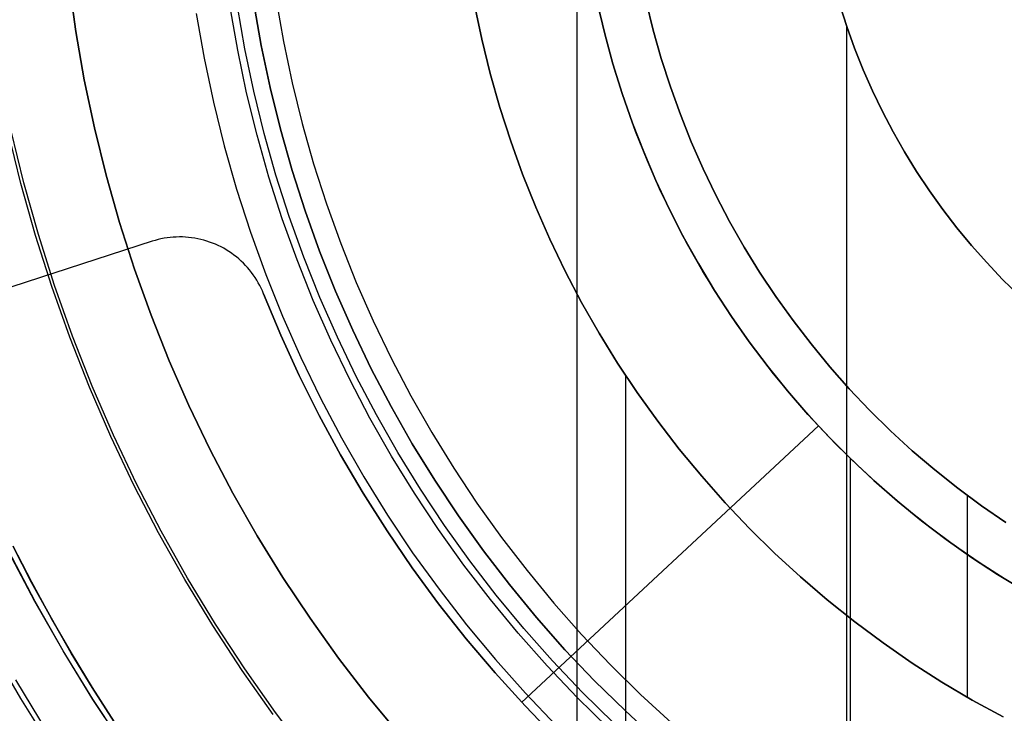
# Model space of a CAD drawing. Header units: millimetres. Extents: x 8926 to 10090, y -5004 to -3986.
# Tile 99 of 256: x 9490.62 to 9501.55, y -4363.51 to -4355.81. Entities that reach past the tile are written whole.
import ezdxf

# ---------------------------------------------------------------- set-up
doc = ezdxf.new("R2010")
doc.units = ezdxf.units.MM
doc.layers.add('1', color=7, linetype='Continuous')
doc.layers.add('PLASTICO NEGRO', color=7, linetype='Continuous')
doc.layers.add('BLANCO METALICO', color=7, linetype='Continuous', true_color=0xededed)

msp = doc.modelspace()

# ---------------------------------------------------------------- linework, layer by layer
at = {"layer": '1', "color": 250, "true_color": 0x111111}
for p, q in [((9496.804, -4336.183, 107.478), (9496.804, -4370.828, 107.478)), ((9493.04, -4356.151, 105.128), (9492.957, -4355.674, 105.128)), ((9493.12, -4356.136, 39.307), (9493.037, -4355.662, 39.307)), ((9495.669, -4355.646, 145.478), (9495.75, -4356.029, 145.478)), ((9495.75, -4356.029, 251.51), (9495.669, -4355.646, 251.51)), ((9495.75, -4356.029, 198.494), (9495.669, -4355.646, 198.494)), ((9497.652, -4355.93, 251.51), (9497.574, -4355.612, 251.51)), ((9497.574, -4355.612, 226.51), (9497.652, -4355.93, 226.51)), ((9497.652, -4355.93, 239.01), (9497.574, -4355.612, 239.01)), ((9499.722, -4355.646, 105.128), (9499.8, -4355.889, 105.128)), ((9499.8, -4355.889, 107.478), (9499.722, -4355.646, 107.478)), ((9499.8, -4355.889, 106.303), (9499.722, -4355.646, 106.303)), ((9497.139, -4356.066, 29.079), (9497.056, -4355.73, 29.079)), ((9497.139, -4356.066, 39.307), (9497.056, -4355.73, 39.307)), ((9497.139, -4356.066, 34.193), (9497.056, -4355.73, 34.193)), ((9499.797, -4355.879, 105.128), (9499.797, -4365.645, 105.128)), ((9499.8, -4355.889, 105.128), (9499.886, -4356.129, 105.128)), ((9499.886, -4356.129, 107.478), (9499.8, -4355.889, 107.478)), ((9499.886, -4356.129, 106.303), (9499.8, -4355.889, 106.303)), ((9495.75, -4356.029, 145.478), (9495.843, -4356.409, 145.478)), ((9495.843, -4356.409, 251.51), (9495.75, -4356.029, 251.51)), ((9495.843, -4356.409, 198.494), (9495.75, -4356.029, 198.494)), ((9497.741, -4356.244, 251.51), (9497.652, -4355.93, 251.51)), ((9497.652, -4355.93, 226.51), (9497.741, -4356.244, 226.51)), ((9497.741, -4356.244, 239.01), (9497.652, -4355.93, 239.01)), ((9493.219, -4356.606, 39.307), (9493.12, -4356.136, 39.307)), ((9497.233, -4356.398, 29.079), (9497.139, -4356.066, 29.079)), ((9497.233, -4356.398, 39.307), (9497.139, -4356.066, 39.307)), ((9497.233, -4356.398, 34.193), (9497.139, -4356.066, 34.193)), ((9499.886, -4356.129, 105.128), (9499.981, -4356.367, 105.128)), ((9499.981, -4356.367, 107.478), (9499.886, -4356.129, 107.478)), ((9499.981, -4356.367, 106.303), (9499.886, -4356.129, 106.303)), ((9493.139, -4356.624, 105.128), (9493.04, -4356.151, 105.128)), ((9497.841, -4356.555, 251.51), (9497.741, -4356.244, 251.51)), ((9497.741, -4356.244, 226.51), (9497.841, -4356.555, 226.51)), ((9497.841, -4356.555, 239.01), (9497.741, -4356.244, 239.01)), ((9495.843, -4356.409, 145.478), (9495.95, -4356.785, 145.478)), ((9495.95, -4356.785, 251.51), (9495.843, -4356.409, 251.51)), ((9495.95, -4356.785, 198.494), (9495.843, -4356.409, 198.494)), ((9497.339, -4356.726, 29.079), (9497.233, -4356.398, 29.079)), ((9497.339, -4356.726, 39.307), (9497.233, -4356.398, 39.307)), ((9497.339, -4356.726, 34.193), (9497.233, -4356.398, 34.193)), ((9499.981, -4356.367, 105.128), (9500.084, -4356.6, 105.128)), ((9500.084, -4356.6, 107.478), (9499.981, -4356.367, 107.478)), ((9500.084, -4356.6, 106.303), (9499.981, -4356.367, 106.303)), ((9497.952, -4356.863, 251.51), (9497.841, -4356.555, 251.51)), ((9497.841, -4356.555, 226.51), (9497.952, -4356.863, 226.51)), ((9497.952, -4356.863, 239.01), (9497.841, -4356.555, 239.01)), ((9493.255, -4357.094, 105.128), (9493.139, -4356.624, 105.128)), ((9493.334, -4357.073, 39.307), (9493.219, -4356.606, 39.307)), ((9500.084, -4356.6, 105.128), (9500.195, -4356.83, 105.128)), ((9500.195, -4356.83, 107.478), (9500.084, -4356.6, 107.478)), ((9500.195, -4356.83, 106.303), (9500.084, -4356.6, 106.303)), ((9495.95, -4356.785, 145.478), (9496.07, -4357.158, 145.478)), ((9496.07, -4357.158, 251.51), (9495.95, -4356.785, 251.51)), ((9496.07, -4357.158, 198.494), (9495.95, -4356.785, 198.494)), ((9497.455, -4357.051, 29.079), (9497.339, -4356.726, 29.079)), ((9497.455, -4357.051, 39.307), (9497.339, -4356.726, 39.307)), ((9497.455, -4357.051, 34.193), (9497.339, -4356.726, 34.193)), ((9498.073, -4357.167, 251.51), (9497.952, -4356.863, 251.51)), ((9497.952, -4356.863, 226.51), (9498.073, -4357.167, 226.51)), ((9498.073, -4357.167, 239.01), (9497.952, -4356.863, 239.01)), ((9500.195, -4356.83, 105.128), (9500.314, -4357.057, 105.128)), ((9500.314, -4357.057, 107.478), (9500.195, -4356.83, 107.478)), ((9500.314, -4357.057, 106.303), (9500.195, -4356.83, 106.303)), ((9490.635, -4357.63, 39.985), (9490.494, -4357.051, 39.985)), ((9490.667, -4357.622, 104.495), (9490.526, -4357.044, 104.495)), ((9493.387, -4357.56, 105.128), (9493.255, -4357.094, 105.128)), ((9493.465, -4357.536, 39.307), (9493.334, -4357.073, 39.307)), ((9497.583, -4357.372, 29.079), (9497.455, -4357.051, 29.079)), ((9497.583, -4357.372, 39.307), (9497.455, -4357.051, 39.307)), ((9497.583, -4357.372, 34.193), (9497.455, -4357.051, 34.193)), ((9500.314, -4357.057, 105.128), (9500.44, -4357.279, 105.128)), ((9500.44, -4357.279, 107.478), (9500.314, -4357.057, 107.478)), ((9500.44, -4357.279, 106.303), (9500.314, -4357.057, 106.303)), ((9496.07, -4357.158, 145.478), (9496.202, -4357.527, 145.478)), ((9496.202, -4357.527, 251.51), (9496.07, -4357.158, 251.51)), ((9496.202, -4357.527, 198.494), (9496.07, -4357.158, 198.494)), ((9498.204, -4357.466, 251.51), (9498.073, -4357.167, 251.51)), ((9498.073, -4357.167, 226.51), (9498.204, -4357.466, 226.51)), ((9498.204, -4357.466, 239.01), (9498.073, -4357.167, 239.01)), ((9500.44, -4357.279, 105.128), (9500.574, -4357.496, 105.128)), ((9500.574, -4357.496, 107.478), (9500.44, -4357.279, 107.478)), ((9500.574, -4357.496, 106.303), (9500.44, -4357.279, 106.303)), ((9497.722, -4357.688, 29.079), (9497.583, -4357.372, 29.079)), ((9497.722, -4357.688, 39.307), (9497.583, -4357.372, 39.307)), ((9497.722, -4357.688, 34.193), (9497.583, -4357.372, 34.193)), ((9493.612, -4357.994, 39.307), (9493.465, -4357.536, 39.307)), ((9496.202, -4357.527, 145.478), (9496.347, -4357.89, 145.478)), ((9496.347, -4357.89, 251.51), (9496.202, -4357.527, 251.51)), ((9496.347, -4357.89, 198.494), (9496.202, -4357.527, 198.494)), ((9498.346, -4357.76, 251.51), (9498.204, -4357.466, 251.51)), ((9498.204, -4357.466, 226.51), (9498.346, -4357.76, 226.51)), ((9498.346, -4357.76, 239.01), (9498.204, -4357.466, 239.01)), ((9500.574, -4357.496, 105.128), (9500.715, -4357.709, 105.128)), ((9500.715, -4357.709, 107.478), (9500.574, -4357.496, 107.478)), ((9500.715, -4357.709, 106.303), (9500.574, -4357.496, 106.303)), ((9490.796, -4358.204, 39.985), (9490.635, -4357.63, 39.985)), ((9490.828, -4358.195, 104.495), (9490.667, -4357.622, 104.495)), ((9493.535, -4358.021, 105.128), (9493.387, -4357.56, 105.128)), ((9497.872, -4357.999, 29.079), (9497.722, -4357.688, 29.079)), ((9497.872, -4357.999, 39.307), (9497.722, -4357.688, 39.307)), ((9497.872, -4357.999, 34.193), (9497.722, -4357.688, 34.193)), ((9498.498, -4358.05, 251.51), (9498.346, -4357.76, 251.51)), ((9498.346, -4357.76, 226.51), (9498.498, -4358.05, 226.51)), ((9498.498, -4358.05, 239.01), (9498.346, -4357.76, 239.01)), ((9500.715, -4357.709, 105.128), (9500.864, -4357.916, 105.128)), ((9500.864, -4357.916, 107.478), (9500.715, -4357.709, 107.478)), ((9500.864, -4357.916, 106.303), (9500.715, -4357.709, 106.303)), ((9493.775, -4358.447, 39.307), (9493.612, -4357.994, 39.307)), ((9496.347, -4357.89, 145.478), (9496.505, -4358.248, 145.478)), ((9496.505, -4358.248, 251.51), (9496.347, -4357.89, 251.51)), ((9496.505, -4358.248, 198.494), (9496.347, -4357.89, 198.494)), ((9500.864, -4357.916, 105.128), (9501.02, -4358.119, 105.128)), ((9501.02, -4358.119, 107.478), (9500.864, -4357.916, 107.478)), ((9501.02, -4358.119, 106.303), (9500.864, -4357.916, 106.303)), ((9493.699, -4358.476, 105.128), (9493.535, -4358.021, 105.128)), ((9498.033, -4358.305, 29.079), (9497.872, -4357.999, 29.079)), ((9498.033, -4358.305, 39.307), (9497.872, -4357.999, 39.307)), ((9498.033, -4358.305, 34.193), (9497.872, -4357.999, 34.193)), ((9498.66, -4358.334, 251.51), (9498.498, -4358.05, 251.51)), ((9498.498, -4358.05, 226.51), (9498.66, -4358.334, 226.51)), ((9498.66, -4358.334, 239.01), (9498.498, -4358.05, 239.01)), ((9490.976, -4358.772, 39.985), (9490.796, -4358.204, 39.985)), ((9491.008, -4358.762, 104.495), (9490.828, -4358.195, 104.495)), ((9501.02, -4358.119, 105.128), (9501.183, -4358.316, 105.128)), ((9501.183, -4358.316, 107.478), (9501.02, -4358.119, 107.478)), ((9501.183, -4358.316, 106.303), (9501.02, -4358.119, 106.303)), ((9496.505, -4358.248, 145.478), (9496.675, -4358.601, 145.478)), ((9496.675, -4358.601, 251.51), (9496.505, -4358.248, 251.51)), ((9496.675, -4358.601, 198.494), (9496.505, -4358.248, 198.494)), ((9498.203, -4358.604, 29.079), (9498.033, -4358.305, 29.079)), ((9498.203, -4358.604, 39.307), (9498.033, -4358.305, 39.307)), ((9498.203, -4358.604, 34.193), (9498.033, -4358.305, 34.193)), ((9501.183, -4358.316, 105.128), (9501.352, -4358.507, 105.128)), ((9501.352, -4358.507, 107.478), (9501.183, -4358.316, 107.478)), ((9501.352, -4358.507, 106.303), (9501.183, -4358.316, 106.303)), ((9498.832, -4358.612, 251.51), (9498.66, -4358.334, 251.51)), ((9498.66, -4358.334, 226.51), (9498.832, -4358.612, 226.51)), ((9498.832, -4358.612, 239.01), (9498.66, -4358.334, 239.01)), ((9493.878, -4358.925, 105.128), (9493.699, -4358.476, 105.128)), ((9493.953, -4358.894, 39.307), (9493.775, -4358.447, 39.307)), ((9501.352, -4358.507, 105.128), (9501.528, -4358.692, 105.128)), ((9501.528, -4358.692, 107.478), (9501.352, -4358.507, 107.478)), ((9501.528, -4358.692, 106.303), (9501.352, -4358.507, 106.303)), ((9496.675, -4358.601, 145.478), (9496.857, -4358.948, 145.478)), ((9496.857, -4358.948, 251.51), (9496.675, -4358.601, 251.51)), ((9496.857, -4358.948, 198.494), (9496.675, -4358.601, 198.494)), ((9498.385, -4358.898, 29.079), (9498.203, -4358.604, 29.079)), ((9498.385, -4358.898, 39.307), (9498.203, -4358.604, 39.307)), ((9498.385, -4358.898, 34.193), (9498.203, -4358.604, 34.193)), ((9499.013, -4358.884, 251.51), (9498.832, -4358.612, 251.51)), ((9498.832, -4358.612, 226.51), (9499.013, -4358.884, 226.51)), ((9499.013, -4358.884, 239.01), (9498.832, -4358.612, 239.01)), ((9501.528, -4358.692, 105.128), (9501.71, -4358.871, 105.128)), ((9501.71, -4358.871, 107.478), (9501.528, -4358.692, 107.478)), ((9501.71, -4358.871, 106.303), (9501.528, -4358.692, 106.303)), ((9491.176, -4359.334, 39.985), (9490.976, -4358.772, 39.985)), ((9491.207, -4359.322, 104.495), (9491.008, -4358.762, 104.495)), ((9494.073, -4359.368, 105.128), (9493.878, -4358.925, 105.128)), ((9494.147, -4359.334, 39.307), (9493.953, -4358.894, 39.307)), ((9496.857, -4358.948, 145.478), (9497.05, -4359.288, 145.478)), ((9497.05, -4359.288, 251.51), (9496.857, -4358.948, 251.51)), ((9497.05, -4359.288, 198.494), (9496.857, -4358.948, 198.494)), ((9498.576, -4359.186, 29.079), (9498.385, -4358.898, 29.079)), ((9498.576, -4359.186, 39.307), (9498.385, -4358.898, 39.307)), ((9498.576, -4359.186, 34.193), (9498.385, -4358.898, 34.193)), ((9499.203, -4359.15, 251.51), (9499.013, -4358.884, 251.51)), ((9499.013, -4358.884, 226.51), (9499.203, -4359.15, 226.51)), ((9499.203, -4359.15, 239.01), (9499.013, -4358.884, 239.01)), ((9498.777, -4359.466, 29.079), (9498.576, -4359.186, 29.079)), ((9498.777, -4359.466, 39.307), (9498.576, -4359.186, 39.307)), ((9498.777, -4359.466, 34.193), (9498.576, -4359.186, 34.193)), ((9499.402, -4359.409, 251.51), (9499.203, -4359.15, 251.51)), ((9499.203, -4359.15, 226.51), (9499.402, -4359.409, 226.51)), ((9499.402, -4359.409, 239.01), (9499.203, -4359.15, 239.01)), ((9497.05, -4359.288, 145.478), (9497.256, -4359.621, 145.478)), ((9497.256, -4359.621, 251.51), (9497.05, -4359.288, 251.51)), ((9497.256, -4359.621, 198.494), (9497.05, -4359.288, 198.494)), ((9491.395, -4359.889, 39.985), (9491.176, -4359.334, 39.985)), ((9491.425, -4359.876, 104.495), (9491.207, -4359.322, 104.495)), ((9494.283, -4359.804, 105.128), (9494.073, -4359.368, 105.128)), ((9494.356, -4359.768, 39.307), (9494.147, -4359.334, 39.307)), ((9499.61, -4359.661, 251.51), (9499.402, -4359.409, 251.51)), ((9499.402, -4359.409, 226.51), (9499.61, -4359.661, 226.51)), ((9499.61, -4359.661, 239.01), (9499.402, -4359.409, 239.01)), ((9498.987, -4359.74, 29.079), (9498.777, -4359.466, 29.079)), ((9498.987, -4359.74, 39.307), (9498.777, -4359.466, 39.307)), ((9498.987, -4359.74, 34.193), (9498.777, -4359.466, 34.193)), ((9497.256, -4359.621, 145.478), (9497.473, -4359.947, 145.478)), ((9497.473, -4359.947, 251.51), (9497.256, -4359.621, 251.51)), ((9497.473, -4359.947, 198.494), (9497.256, -4359.621, 198.494)), ((9499.207, -4360.006, 29.079), (9498.987, -4359.74, 29.079)), ((9499.207, -4360.006, 39.307), (9498.987, -4359.74, 39.307)), ((9499.207, -4360.006, 34.193), (9498.987, -4359.74, 34.193)), ((9499.827, -4359.906, 251.51), (9499.61, -4359.661, 251.51)), ((9499.61, -4359.661, 226.51), (9499.827, -4359.906, 226.51)), ((9499.827, -4359.906, 239.01), (9499.61, -4359.661, 239.01)), ((9494.508, -4360.233, 105.128), (9494.283, -4359.804, 105.128)), ((9494.579, -4360.194, 39.307), (9494.356, -4359.768, 39.307)), ((9497.342, -4359.753, 145.478), (9497.342, -4370.05, 145.478)), ((9491.632, -4360.435, 39.985), (9491.395, -4359.889, 39.985)), ((9491.662, -4360.422, 104.495), (9491.425, -4359.876, 104.495)), ((9497.473, -4359.947, 145.478), (9497.701, -4360.265, 145.478)), ((9497.701, -4360.265, 251.51), (9497.473, -4359.947, 251.51)), ((9497.701, -4360.265, 198.494), (9497.473, -4359.947, 198.494)), ((9500.052, -4360.143, 251.51), (9499.827, -4359.906, 251.51)), ((9499.827, -4359.906, 226.51), (9500.052, -4360.143, 226.51)), ((9500.052, -4360.143, 239.01), (9499.827, -4359.906, 239.01)), ((9499.436, -4360.265, 29.079), (9499.207, -4360.006, 29.079)), ((9499.436, -4360.265, 39.307), (9499.207, -4360.006, 39.307)), ((9499.436, -4360.265, 34.193), (9499.207, -4360.006, 34.193)), ((9500.285, -4360.372, 251.51), (9500.052, -4360.143, 251.51)), ((9500.052, -4360.143, 226.51), (9500.285, -4360.372, 226.51)), ((9500.285, -4360.372, 239.01), (9500.052, -4360.143, 239.01)), ((9494.747, -4360.653, 105.128), (9494.508, -4360.233, 105.128)), ((9494.818, -4360.612, 39.307), (9494.579, -4360.194, 39.307)), ((9497.701, -4360.265, 145.478), (9497.939, -4360.576, 145.478)), ((9497.939, -4360.576, 251.51), (9497.701, -4360.265, 251.51)), ((9497.939, -4360.576, 198.494), (9497.701, -4360.265, 198.494)), ((9499.674, -4360.515, 29.079), (9499.436, -4360.265, 29.079)), ((9499.674, -4360.515, 39.307), (9499.436, -4360.265, 39.307)), ((9499.674, -4360.515, 34.193), (9499.436, -4360.265, 34.193)), ((9500.526, -4360.593, 251.51), (9500.285, -4360.372, 251.51)), ((9500.285, -4360.372, 226.51), (9500.526, -4360.593, 226.51)), ((9500.526, -4360.593, 239.01), (9500.285, -4360.372, 239.01)), ((9491.888, -4360.974, 39.985), (9491.632, -4360.435, 39.985)), ((9491.918, -4360.959, 104.495), (9491.662, -4360.422, 104.495)), ((9495.07, -4361.021, 39.307), (9494.818, -4360.612, 39.307)), ((9497.939, -4360.576, 145.478), (9498.189, -4360.877, 145.478)), ((9498.189, -4360.877, 251.51), (9497.939, -4360.576, 251.51)), ((9498.189, -4360.877, 198.494), (9497.939, -4360.576, 198.494)), ((9499.92, -4360.757, 29.079), (9499.674, -4360.515, 29.079)), ((9499.92, -4360.757, 39.307), (9499.674, -4360.515, 39.307)), ((9499.92, -4360.757, 34.193), (9499.674, -4360.515, 34.193)), ((9500.775, -4360.805, 251.51), (9500.526, -4360.593, 251.51)), ((9500.526, -4360.593, 226.51), (9500.775, -4360.805, 226.51)), ((9500.775, -4360.805, 239.01), (9500.526, -4360.593, 239.01)), ((9495.001, -4361.065, 105.128), (9494.747, -4360.653, 105.128)), ((9499.837, -4360.678, 39.307), (9499.837, -4365.574, 39.307)), ((9500.174, -4360.99, 29.079), (9499.92, -4360.757, 29.079)), ((9500.174, -4360.99, 39.307), (9499.92, -4360.757, 39.307)), ((9500.174, -4360.99, 34.193), (9499.92, -4360.757, 34.193)), ((9501.03, -4361.009, 251.51), (9500.775, -4360.805, 251.51)), ((9500.775, -4360.805, 226.51), (9501.03, -4361.009, 226.51)), ((9501.03, -4361.009, 239.01), (9500.775, -4360.805, 239.01)), ((9498.189, -4360.877, 145.478), (9498.448, -4361.17, 145.478)), ((9498.448, -4361.17, 251.51), (9498.189, -4360.877, 251.51)), ((9498.448, -4361.17, 198.494), (9498.189, -4360.877, 198.494)), ((9492.162, -4361.503, 39.985), (9491.888, -4360.974, 39.985)), ((9492.191, -4361.487, 104.495), (9491.918, -4360.959, 104.495)), ((9495.336, -4361.422, 39.307), (9495.07, -4361.021, 39.307)), ((9500.437, -4361.215, 29.079), (9500.174, -4360.99, 29.079)), ((9500.437, -4361.215, 39.307), (9500.174, -4360.99, 39.307)), ((9500.437, -4361.215, 34.193), (9500.174, -4360.99, 34.193)), ((9501.293, -4361.204, 251.51), (9501.03, -4361.009, 251.51)), ((9501.03, -4361.009, 226.51), (9501.293, -4361.204, 226.51)), ((9501.293, -4361.204, 239.01), (9501.03, -4361.009, 239.01)), ((9495.269, -4361.468, 105.128), (9495.001, -4361.065, 105.128)), ((9501.135, -4361.089, 251.51), (9501.135, -4363.326, 251.51)), ((9498.448, -4361.17, 145.478), (9498.718, -4361.454, 145.478)), ((9498.718, -4361.454, 251.51), (9498.448, -4361.17, 251.51)), ((9498.718, -4361.454, 198.494), (9498.448, -4361.17, 198.494)), ((9500.706, -4361.43, 29.079), (9500.437, -4361.215, 29.079)), ((9500.706, -4361.43, 39.307), (9500.437, -4361.215, 39.307)), ((9500.706, -4361.43, 34.193), (9500.437, -4361.215, 34.193)), ((9501.562, -4361.39, 251.51), (9501.293, -4361.204, 251.51)), ((9501.293, -4361.204, 226.51), (9501.562, -4361.39, 226.51)), ((9501.562, -4361.39, 239.01), (9501.293, -4361.204, 239.01)), ((9492.483, -4362.006, 104.495), (9492.191, -4361.487, 104.495)), ((9495.551, -4361.861, 105.128), (9495.269, -4361.468, 105.128)), ((9495.616, -4361.813, 39.307), (9495.336, -4361.422, 39.307)), ((9498.718, -4361.454, 145.478), (9498.997, -4361.729, 145.478)), ((9498.997, -4361.729, 251.51), (9498.718, -4361.454, 251.51)), ((9498.997, -4361.729, 198.494), (9498.718, -4361.454, 198.494)), ((9500.984, -4361.636, 29.079), (9500.706, -4361.43, 29.079)), ((9500.984, -4361.636, 39.307), (9500.706, -4361.43, 39.307)), ((9500.984, -4361.636, 34.193), (9500.706, -4361.43, 34.193)), ((9492.455, -4362.023, 39.985), (9492.162, -4361.503, 39.985)), ((9490.79, -4362.267, 100.32), (9490.497, -4361.709, 100.32)), ((9490.792, -4362.266, 44.111), (9490.499, -4361.708, 44.111)), ((9490.547, -4361.654, 98.104), (9490.753, -4362.053, 98.104)), ((9490.753, -4362.053, 102.536), (9490.547, -4361.654, 102.536)), ((9490.755, -4362.052, 41.909), (9490.549, -4361.653, 41.909)), ((9490.755, -4362.052, 46.313), (9490.549, -4361.653, 46.313)), ((9501.268, -4361.832, 29.079), (9500.984, -4361.636, 29.079)), ((9501.268, -4361.832, 39.307), (9500.984, -4361.636, 39.307)), ((9501.268, -4361.832, 34.193), (9500.984, -4361.636, 34.193)), ((9495.91, -4362.194, 39.307), (9495.616, -4361.813, 39.307)), ((9498.997, -4361.729, 145.478), (9499.285, -4361.993, 145.478)), ((9499.285, -4361.993, 251.51), (9498.997, -4361.729, 251.51)), ((9499.285, -4361.993, 198.494), (9498.997, -4361.729, 198.494)), ((9495.846, -4362.245, 105.128), (9495.551, -4361.861, 105.128)), ((9501.558, -4362.018, 29.079), (9501.268, -4361.832, 29.079)), ((9501.558, -4362.018, 39.307), (9501.268, -4361.832, 39.307)), ((9501.558, -4362.018, 34.193), (9501.268, -4361.832, 34.193)), ((9492.764, -4362.532, 39.985), (9492.455, -4362.023, 39.985)), ((9492.792, -4362.515, 104.495), (9492.483, -4362.006, 104.495)), ((9499.285, -4361.993, 145.478), (9499.583, -4362.248, 145.478)), ((9499.583, -4362.248, 251.51), (9499.285, -4361.993, 251.51)), ((9499.583, -4362.248, 198.494), (9499.285, -4361.993, 198.494)), ((9490.753, -4362.053, 98.104), (9490.969, -4362.447, 98.104)), ((9490.969, -4362.447, 102.536), (9490.753, -4362.053, 102.536)), ((9490.97, -4362.446, 41.909), (9490.755, -4362.052, 41.909)), ((9490.97, -4362.446, 46.313), (9490.755, -4362.052, 46.313)), ((9496.154, -4362.618, 105.128), (9495.846, -4362.245, 105.128)), ((9496.216, -4362.565, 39.307), (9495.91, -4362.194, 39.307)), ((9499.583, -4362.248, 145.478), (9499.889, -4362.492, 145.478)), ((9499.889, -4362.492, 251.51), (9499.583, -4362.248, 251.51)), ((9499.889, -4362.492, 198.494), (9499.583, -4362.248, 198.494)), ((9491.102, -4362.814, 100.32), (9490.79, -4362.267, 100.32)), ((9491.104, -4362.813, 44.111), (9490.792, -4362.266, 44.111)), ((9490.969, -4362.447, 98.104), (9491.193, -4362.837, 98.104)), ((9491.193, -4362.837, 102.536), (9490.969, -4362.447, 102.536)), ((9491.195, -4362.836, 41.909), (9490.97, -4362.446, 41.909)), ((9491.195, -4362.836, 46.313), (9490.97, -4362.446, 46.313)), ((9493.091, -4363.031, 39.985), (9492.764, -4362.532, 39.985)), ((9493.118, -4363.012, 104.495), (9492.792, -4362.515, 104.495)), ((9496.535, -4362.925, 39.307), (9496.216, -4362.565, 39.307)), ((9499.889, -4362.492, 145.478), (9500.203, -4362.725, 145.478)), ((9500.203, -4362.725, 251.51), (9499.889, -4362.492, 251.51)), ((9500.203, -4362.725, 198.494), (9499.889, -4362.492, 198.494)), ((9496.475, -4362.98, 105.128), (9496.154, -4362.618, 105.128)), ((9490.633, -4363.34, 145.478), (9490.307, -4362.782, 145.478)), ((9500.203, -4362.725, 145.478), (9500.525, -4362.948, 145.478)), ((9500.525, -4362.948, 251.51), (9500.203, -4362.725, 251.51)), ((9500.525, -4362.948, 198.494), (9500.203, -4362.725, 198.494)), ((9491.433, -4363.351, 100.32), (9491.102, -4362.814, 100.32)), ((9491.434, -4363.35, 44.111), (9491.104, -4362.813, 44.111)), ((9491.193, -4362.837, 98.104), (9491.426, -4363.221, 98.104)), ((9491.426, -4363.221, 102.536), (9491.193, -4362.837, 102.536)), ((9491.428, -4363.22, 41.909), (9491.195, -4362.836, 41.909)), ((9491.428, -4363.22, 46.313), (9491.195, -4362.836, 46.313)), ((9493.461, -4363.498, 104.495), (9493.118, -4363.012, 104.495)), ((9496.808, -4363.331, 105.128), (9496.475, -4362.98, 105.128)), ((9496.867, -4363.274, 39.307), (9496.535, -4362.925, 39.307)), ((9500.525, -4362.948, 145.478), (9500.855, -4363.159, 145.478)), ((9500.855, -4363.159, 251.51), (9500.525, -4362.948, 251.51)), ((9500.855, -4363.159, 198.494), (9500.525, -4362.948, 198.494)), ((9493.435, -4363.518, 39.985), (9493.091, -4363.031, 39.985)), ((9490.929, -4363.713, 145.478), (9490.578, -4363.136, 145.478)), ((9491.426, -4363.221, 98.104), (9491.668, -4363.6, 98.104)), ((9491.668, -4363.6, 102.536), (9491.426, -4363.221, 102.536)), ((9491.669, -4363.599, 41.909), (9491.428, -4363.22, 41.909)), ((9491.669, -4363.599, 46.313), (9491.428, -4363.22, 46.313)), ((9500.855, -4363.159, 145.478), (9501.192, -4363.358, 145.478)), ((9501.192, -4363.358, 251.51), (9500.855, -4363.159, 251.51)), ((9501.192, -4363.358, 198.494), (9500.855, -4363.159, 198.494)), ((9490.978, -4363.886, 145.478), (9490.633, -4363.34, 145.478)), ((9497.153, -4363.67, 105.128), (9496.808, -4363.331, 105.128)), ((9497.21, -4363.611, 39.307), (9496.867, -4363.274, 39.307)), ((9491.782, -4363.875, 100.32), (9491.433, -4363.351, 100.32)), ((9491.783, -4363.874, 44.111), (9491.434, -4363.35, 44.111)), ((9501.192, -4363.358, 145.478), (9501.535, -4363.546, 145.478)), ((9501.535, -4363.546, 251.51), (9501.192, -4363.358, 251.51)), ((9501.535, -4363.546, 198.494), (9501.192, -4363.358, 198.494)), ((9493.82, -4363.973, 104.495), (9493.461, -4363.498, 104.495))]:
    msp.add_line(p, q, dxfattribs=at)
at = {"layer": 'BLANCO METALICO'}
for p, q in [((9491.245, -4355.942, 230.136), (9491.17, -4355.404, 230.136)), ((9491.17, -4355.404, 251.51), (9491.245, -4355.942, 251.51)), ((9491.17, -4355.404, 240.823), (9491.245, -4355.942, 240.823)), ((9493.221, -4355.633, 226.51), (9493.302, -4356.1, 226.51)), ((9493.302, -4356.1, 251.51), (9493.221, -4355.633, 251.51)), ((9493.221, -4355.633, 239.01), (9493.302, -4356.1, 239.01)), ((9492.581, -4355.745, 226.51), (9492.667, -4356.238, 226.51)), ((9491.338, -4356.478, 230.136), (9491.245, -4355.942, 230.136)), ((9491.245, -4355.942, 251.51), (9491.338, -4356.478, 251.51)), ((9491.245, -4355.942, 240.823), (9491.338, -4356.478, 240.823)), ((9493.302, -4356.1, 226.51), (9493.4, -4356.565, 226.51)), ((9493.4, -4356.565, 251.51), (9493.302, -4356.1, 251.51)), ((9493.302, -4356.1, 239.01), (9493.4, -4356.565, 239.01)), ((9492.667, -4356.238, 226.51), (9492.77, -4356.727, 226.51)), ((9491.45, -4357.01, 230.136), (9491.338, -4356.478, 230.136)), ((9491.338, -4356.478, 251.51), (9491.45, -4357.01, 251.51)), ((9491.338, -4356.478, 240.823), (9491.45, -4357.01, 240.823)), ((9493.4, -4356.565, 226.51), (9493.514, -4357.026, 226.51)), ((9493.514, -4357.026, 251.51), (9493.4, -4356.565, 251.51)), ((9493.4, -4356.565, 239.01), (9493.514, -4357.026, 239.01)), ((9492.77, -4356.727, 226.51), (9492.891, -4357.212, 226.51)), ((9491.58, -4357.538, 230.136), (9491.45, -4357.01, 230.136)), ((9491.45, -4357.01, 251.51), (9491.58, -4357.538, 251.51)), ((9491.45, -4357.01, 240.823), (9491.58, -4357.538, 240.823)), ((9493.514, -4357.026, 226.51), (9493.643, -4357.483, 226.51)), ((9493.643, -4357.483, 251.51), (9493.514, -4357.026, 251.51)), ((9493.514, -4357.026, 239.01), (9493.643, -4357.483, 239.01)), ((9492.891, -4357.212, 226.51), (9493.028, -4357.693, 226.51)), ((9491.729, -4358.061, 230.136), (9491.58, -4357.538, 230.136)), ((9491.58, -4357.538, 251.51), (9491.729, -4358.061, 251.51)), ((9491.58, -4357.538, 240.823), (9491.729, -4358.061, 240.823)), ((9493.643, -4357.483, 226.51), (9493.788, -4357.934, 226.51)), ((9493.788, -4357.934, 251.51), (9493.643, -4357.483, 251.51)), ((9493.643, -4357.483, 239.01), (9493.788, -4357.934, 239.01)), ((9493.028, -4357.693, 226.51), (9493.181, -4358.168, 226.51)), ((9493.788, -4357.934, 226.51), (9493.949, -4358.381, 226.51)), ((9493.949, -4358.381, 251.51), (9493.788, -4357.934, 251.51)), ((9493.788, -4357.934, 239.01), (9493.949, -4358.381, 239.01)), ((9491.895, -4358.579, 230.136), (9491.729, -4358.061, 230.136)), ((9491.729, -4358.061, 251.51), (9491.895, -4358.579, 251.51)), ((9491.729, -4358.061, 240.823), (9491.895, -4358.579, 240.823)), ((9493.181, -4358.168, 226.51), (9493.351, -4358.638, 226.51)), ((9493.949, -4358.381, 226.51), (9494.125, -4358.822, 226.51)), ((9494.125, -4358.822, 251.51), (9493.949, -4358.381, 251.51)), ((9493.949, -4358.381, 239.01), (9494.125, -4358.822, 239.01)), ((9492.079, -4359.09, 230.136), (9491.895, -4358.579, 230.136)), ((9491.895, -4358.579, 251.51), (9492.079, -4359.09, 251.51)), ((9491.895, -4358.579, 240.823), (9492.079, -4359.09, 240.823)), ((9493.351, -4358.638, 226.51), (9493.537, -4359.102, 226.51)), ((9494.125, -4358.822, 226.51), (9494.316, -4359.256, 226.51)), ((9494.316, -4359.256, 251.51), (9494.125, -4358.822, 251.51)), ((9494.125, -4358.822, 239.01), (9494.316, -4359.256, 239.01)), ((9492.28, -4359.595, 230.136), (9492.079, -4359.09, 230.136)), ((9492.079, -4359.09, 251.51), (9492.28, -4359.595, 251.51)), ((9492.079, -4359.09, 240.823), (9492.28, -4359.595, 240.823)), ((9493.537, -4359.102, 226.51), (9493.74, -4359.559, 226.51)), ((9494.316, -4359.256, 226.51), (9494.522, -4359.684, 226.51)), ((9494.522, -4359.684, 251.51), (9494.316, -4359.256, 251.51)), ((9494.316, -4359.256, 239.01), (9494.522, -4359.684, 239.01)), ((9492.499, -4360.093, 230.136), (9492.28, -4359.595, 230.136)), ((9492.28, -4359.595, 251.51), (9492.499, -4360.093, 251.51)), ((9492.28, -4359.595, 240.823), (9492.499, -4360.093, 240.823)), ((9493.74, -4359.559, 226.51), (9493.958, -4360.009, 226.51)), ((9494.522, -4359.684, 226.51), (9494.742, -4360.104, 226.51)), ((9494.742, -4360.104, 251.51), (9494.522, -4359.684, 251.51)), ((9494.522, -4359.684, 239.01), (9494.742, -4360.104, 239.01)), ((9493.958, -4360.009, 226.51), (9494.191, -4360.451, 226.51)), ((9492.735, -4360.583, 230.136), (9492.499, -4360.093, 230.136)), ((9492.499, -4360.093, 251.51), (9492.735, -4360.583, 251.51)), ((9492.499, -4360.093, 240.823), (9492.735, -4360.583, 240.823)), ((9494.742, -4360.104, 226.51), (9494.977, -4360.517, 226.51)), ((9494.977, -4360.517, 251.51), (9494.742, -4360.104, 251.51)), ((9494.742, -4360.104, 239.01), (9494.977, -4360.517, 239.01)), ((9494.191, -4360.451, 226.51), (9494.44, -4360.884, 226.51)), ((9492.988, -4361.064, 230.136), (9492.735, -4360.583, 230.136)), ((9492.735, -4360.583, 251.51), (9492.988, -4361.064, 251.51)), ((9492.735, -4360.583, 240.823), (9492.988, -4361.064, 240.823)), ((9494.977, -4360.517, 226.51), (9495.226, -4360.921, 226.51)), ((9495.226, -4360.921, 251.51), (9494.977, -4360.517, 251.51)), ((9494.977, -4360.517, 239.01), (9495.226, -4360.921, 239.01)), ((9494.44, -4360.884, 226.51), (9494.703, -4361.309, 226.51)), ((9495.226, -4360.921, 226.51), (9495.489, -4361.316, 226.51)), ((9495.489, -4361.316, 251.51), (9495.226, -4360.921, 251.51)), ((9495.226, -4360.921, 239.01), (9495.489, -4361.316, 239.01)), ((9493.257, -4361.537, 230.136), (9492.988, -4361.064, 230.136)), ((9492.988, -4361.064, 251.51), (9493.257, -4361.537, 251.51)), ((9492.988, -4361.064, 240.823), (9493.257, -4361.537, 240.823)), ((9494.703, -4361.309, 226.51), (9494.981, -4361.724, 226.51)), ((9495.489, -4361.316, 226.51), (9495.766, -4361.702, 226.51)), ((9495.766, -4361.702, 251.51), (9495.489, -4361.316, 251.51)), ((9495.489, -4361.316, 239.01), (9495.766, -4361.702, 239.01)), ((9493.542, -4362, 230.136), (9493.257, -4361.537, 230.136)), ((9493.257, -4361.537, 251.51), (9493.542, -4362, 251.51)), ((9493.257, -4361.537, 240.823), (9493.542, -4362, 240.823)), ((9495.766, -4361.702, 226.51), (9496.055, -4362.078, 226.51)), ((9496.055, -4362.078, 251.51), (9495.766, -4361.702, 251.51)), ((9495.766, -4361.702, 239.01), (9496.055, -4362.078, 239.01)), ((9494.981, -4361.724, 226.51), (9495.274, -4362.13, 226.51)), ((9493.843, -4362.452, 230.136), (9493.542, -4362, 230.136)), ((9493.542, -4362, 251.51), (9493.843, -4362.452, 251.51)), ((9493.542, -4362, 240.823), (9493.843, -4362.452, 240.823)), ((9495.274, -4362.13, 226.51), (9495.58, -4362.525, 226.51)), ((9496.055, -4362.078, 226.51), (9496.357, -4362.444, 226.51)), ((9496.357, -4362.444, 251.51), (9496.055, -4362.078, 251.51)), ((9496.055, -4362.078, 239.01), (9496.357, -4362.444, 239.01)), ((9494.16, -4362.894, 230.136), (9493.843, -4362.452, 230.136)), ((9493.843, -4362.452, 251.51), (9494.16, -4362.894, 251.51)), ((9493.843, -4362.452, 240.823), (9494.16, -4362.894, 240.823)), ((9496.357, -4362.444, 226.51), (9496.672, -4362.8, 226.51)), ((9496.672, -4362.8, 251.51), (9496.357, -4362.444, 251.51)), ((9496.357, -4362.444, 239.01), (9496.672, -4362.8, 239.01)), ((9495.58, -4362.525, 226.51), (9495.9, -4362.909, 226.51)), ((9496.672, -4362.8, 226.51), (9496.999, -4363.144, 226.51)), ((9496.999, -4363.144, 251.51), (9496.672, -4362.8, 251.51)), ((9496.672, -4362.8, 239.01), (9496.999, -4363.144, 239.01)), ((9494.491, -4363.325, 230.136), (9494.16, -4362.894, 230.136)), ((9494.16, -4362.894, 251.51), (9494.491, -4363.325, 251.51)), ((9494.16, -4362.894, 240.823), (9494.491, -4363.325, 240.823)), ((9495.9, -4362.909, 226.51), (9496.233, -4363.282, 226.51)), ((9496.999, -4363.144, 226.51), (9497.338, -4363.476, 226.51)), ((9497.338, -4363.476, 251.51), (9496.999, -4363.144, 251.51)), ((9496.999, -4363.144, 239.01), (9497.338, -4363.476, 239.01)), ((9494.838, -4363.744, 230.136), (9494.491, -4363.325, 230.136)), ((9494.491, -4363.325, 251.51), (9494.838, -4363.744, 251.51)), ((9494.491, -4363.325, 240.823), (9494.838, -4363.744, 240.823)), ((9496.233, -4363.282, 226.51), (9496.578, -4363.643, 226.51)), ((9497.338, -4363.476, 226.51), (9497.687, -4363.797, 226.51)), ((9497.687, -4363.797, 251.51), (9497.338, -4363.476, 251.51)), ((9497.338, -4363.476, 239.01), (9497.687, -4363.797, 239.01))]:
    msp.add_line(p, q, dxfattribs=at)
at = {"layer": 'BLANCO METALICO', "color": 3, "true_color": 0x00ff00}
for p, q in [((9493.468, -4355.595, 218.114), (9493.548, -4356.055, 218.114)), ((9493.548, -4356.055, 218.114), (9493.644, -4356.511, 218.114)), ((9493.644, -4356.511, 218.114), (9493.755, -4356.963, 218.114)), ((9493.755, -4356.963, 218.114), (9493.882, -4357.411, 218.114)), ((9493.882, -4357.411, 218.114), (9494.025, -4357.855, 218.114)), ((9494.025, -4357.855, 218.114), (9494.183, -4358.294, 218.114)), ((9494.183, -4358.294, 218.114), (9494.356, -4358.726, 218.114)), ((9494.356, -4358.726, 218.114), (9494.543, -4359.153, 218.114)), ((9494.543, -4359.153, 218.114), (9494.745, -4359.573, 218.114)), ((9494.745, -4359.573, 218.114), (9494.962, -4359.986, 218.114)), ((9494.962, -4359.986, 218.114), (9495.193, -4360.39, 218.114)), ((9495.193, -4360.39, 218.114), (9495.437, -4360.787, 218.114)), ((9495.437, -4360.787, 218.114), (9495.695, -4361.175, 218.114)), ((9495.695, -4361.175, 218.114), (9495.967, -4361.554, 218.114)), ((9495.967, -4361.554, 218.114), (9496.251, -4361.923, 218.114)), ((9496.251, -4361.923, 218.114), (9496.548, -4362.283, 218.114)), ((9496.548, -4362.283, 218.114), (9496.857, -4362.631, 218.114)), ((9496.857, -4362.631, 218.114), (9497.178, -4362.969, 218.114)), ((9497.178, -4362.969, 218.114), (9497.51, -4363.296, 218.114)), ((9497.51, -4363.296, 218.114), (9497.854, -4363.611, 218.114))]:
    msp.add_line(p, q, dxfattribs=at)
at = {"layer": 'PLASTICO NEGRO', "color": 254, "true_color": 0xcad1ee}
for p, q in [((9497.034, -4355.633, 29.562), (9497.113, -4355.969, 29.562)), ((9497.113, -4355.969, 31.062), (9497.034, -4355.633, 31.062)), ((9497.034, -4355.633, 30.312), (9497.113, -4355.969, 30.312)), ((9497.113, -4355.969, 29.562), (9497.204, -4356.302, 29.562)), ((9497.204, -4356.302, 31.062), (9497.113, -4355.969, 31.062)), ((9497.113, -4355.969, 30.312), (9497.204, -4356.302, 30.312)), ((9497.204, -4356.302, 29.562), (9497.307, -4356.632, 29.562)), ((9497.307, -4356.632, 31.062), (9497.204, -4356.302, 31.062)), ((9497.204, -4356.302, 30.312), (9497.307, -4356.632, 30.312)), ((9497.307, -4356.632, 29.562), (9497.42, -4356.958, 29.562)), ((9497.42, -4356.958, 31.062), (9497.307, -4356.632, 31.062)), ((9497.307, -4356.632, 30.312), (9497.42, -4356.958, 30.312)), ((9497.42, -4356.958, 29.562), (9497.545, -4357.279, 29.562)), ((9497.545, -4357.279, 31.062), (9497.42, -4356.958, 31.062)), ((9497.42, -4356.958, 30.312), (9497.545, -4357.279, 30.312)), ((9497.545, -4357.279, 29.562), (9497.681, -4357.597, 29.562)), ((9497.681, -4357.597, 31.062), (9497.545, -4357.279, 31.062)), ((9497.545, -4357.279, 30.312), (9497.681, -4357.597, 30.312)), ((9497.681, -4357.597, 29.562), (9497.827, -4357.909, 29.562)), ((9497.827, -4357.909, 31.062), (9497.681, -4357.597, 31.062)), ((9497.681, -4357.597, 30.312), (9497.827, -4357.909, 30.312)), ((9497.827, -4357.909, 29.562), (9497.985, -4358.217, 29.562)), ((9497.985, -4358.217, 31.062), (9497.827, -4357.909, 31.062)), ((9497.827, -4357.909, 30.312), (9497.985, -4358.217, 30.312)), ((9492.09, -4358.27, 29.562), (9490.156, -4358.897, 29.562)), ((9492.09, -4358.27, 31.062), (9490.156, -4358.897, 31.062)), ((9492.09, -4358.27, 30.312), (9490.156, -4358.897, 30.312)), ((9492.123, -4358.26, 29.562), (9492.09, -4358.27, 29.562)), ((9492.123, -4358.26, 31.062), (9492.09, -4358.27, 31.062)), ((9492.123, -4358.26, 30.312), (9492.09, -4358.27, 30.312)), ((9492.09, -4358.27, 31.062), (9492.09, -4358.27, 29.562)), ((9492.156, -4358.252, 29.562), (9492.123, -4358.26, 29.562)), ((9492.156, -4358.252, 31.062), (9492.123, -4358.26, 31.062)), ((9492.156, -4358.252, 30.312), (9492.123, -4358.26, 30.312)), ((9492.189, -4358.244, 29.562), (9492.156, -4358.252, 29.562)), ((9492.189, -4358.244, 31.062), (9492.156, -4358.252, 31.062)), ((9492.189, -4358.244, 30.312), (9492.156, -4358.252, 30.312)), ((9492.223, -4358.237, 29.562), (9492.189, -4358.244, 29.562)), ((9492.223, -4358.237, 31.062), (9492.189, -4358.244, 31.062)), ((9492.223, -4358.237, 30.312), (9492.189, -4358.244, 30.312)), ((9492.256, -4358.232, 29.562), (9492.223, -4358.237, 29.562)), ((9492.256, -4358.232, 31.062), (9492.223, -4358.237, 31.062)), ((9492.256, -4358.232, 30.312), (9492.223, -4358.237, 30.312)), ((9492.29, -4358.228, 29.562), (9492.256, -4358.232, 29.562)), ((9492.29, -4358.228, 31.062), (9492.256, -4358.232, 31.062)), ((9492.29, -4358.228, 30.312), (9492.256, -4358.232, 30.312)), ((9492.324, -4358.224, 29.562), (9492.29, -4358.228, 29.562)), ((9492.324, -4358.224, 31.062), (9492.29, -4358.228, 31.062)), ((9492.324, -4358.224, 30.312), (9492.29, -4358.228, 30.312)), ((9492.359, -4358.223, 29.562), (9492.324, -4358.224, 29.562)), ((9492.359, -4358.223, 31.062), (9492.324, -4358.224, 31.062)), ((9492.359, -4358.223, 30.312), (9492.324, -4358.224, 30.312)), ((9492.393, -4358.222, 29.562), (9492.359, -4358.223, 29.562)), ((9492.393, -4358.222, 31.062), (9492.359, -4358.223, 31.062)), ((9492.393, -4358.222, 30.312), (9492.359, -4358.223, 30.312)), ((9492.427, -4358.222, 29.562), (9492.393, -4358.222, 29.562)), ((9492.427, -4358.222, 31.062), (9492.393, -4358.222, 31.062)), ((9492.427, -4358.222, 30.312), (9492.393, -4358.222, 30.312)), ((9492.461, -4358.224, 29.562), (9492.427, -4358.222, 29.562)), ((9492.461, -4358.224, 31.062), (9492.427, -4358.222, 31.062)), ((9492.461, -4358.224, 30.312), (9492.427, -4358.222, 30.312)), ((9492.495, -4358.227, 29.562), (9492.461, -4358.224, 29.562)), ((9492.495, -4358.227, 31.062), (9492.461, -4358.224, 31.062)), ((9492.495, -4358.227, 30.312), (9492.461, -4358.224, 30.312)), ((9492.529, -4358.23, 29.562), (9492.495, -4358.227, 29.562)), ((9492.529, -4358.23, 31.062), (9492.495, -4358.227, 31.062)), ((9492.529, -4358.23, 30.312), (9492.495, -4358.227, 30.312)), ((9492.563, -4358.236, 29.562), (9492.529, -4358.23, 29.562)), ((9492.563, -4358.236, 31.062), (9492.529, -4358.23, 31.062)), ((9492.563, -4358.236, 30.312), (9492.529, -4358.23, 30.312)), ((9492.597, -4358.242, 29.562), (9492.563, -4358.236, 29.562)), ((9492.597, -4358.242, 31.062), (9492.563, -4358.236, 31.062)), ((9492.597, -4358.242, 30.312), (9492.563, -4358.236, 30.312)), ((9492.63, -4358.249, 29.562), (9492.597, -4358.242, 29.562)), ((9492.63, -4358.249, 31.062), (9492.597, -4358.242, 31.062)), ((9492.63, -4358.249, 30.312), (9492.597, -4358.242, 30.312)), ((9492.664, -4358.258, 29.562), (9492.63, -4358.249, 29.562)), ((9492.664, -4358.258, 31.062), (9492.63, -4358.249, 31.062)), ((9492.664, -4358.258, 30.312), (9492.63, -4358.249, 30.312)), ((9492.696, -4358.267, 29.562), (9492.664, -4358.258, 29.562)), ((9492.696, -4358.267, 31.062), (9492.664, -4358.258, 31.062)), ((9492.696, -4358.267, 30.312), (9492.664, -4358.258, 30.312)), ((9492.729, -4358.278, 29.562), (9492.696, -4358.267, 29.562)), ((9492.729, -4358.278, 31.062), (9492.696, -4358.267, 31.062)), ((9492.729, -4358.278, 30.312), (9492.696, -4358.267, 30.312)), ((9492.761, -4358.29, 29.562), (9492.729, -4358.278, 29.562)), ((9492.761, -4358.29, 31.062), (9492.729, -4358.278, 31.062)), ((9492.761, -4358.29, 30.312), (9492.729, -4358.278, 30.312)), ((9492.793, -4358.303, 29.562), (9492.761, -4358.29, 29.562)), ((9492.793, -4358.303, 31.062), (9492.761, -4358.29, 31.062)), ((9492.793, -4358.303, 30.312), (9492.761, -4358.29, 30.312)), ((9492.824, -4358.317, 29.562), (9492.793, -4358.303, 29.562)), ((9492.824, -4358.317, 31.062), (9492.793, -4358.303, 31.062)), ((9492.824, -4358.317, 30.312), (9492.793, -4358.303, 30.312)), ((9492.855, -4358.332, 29.562), (9492.824, -4358.317, 29.562)), ((9492.855, -4358.332, 31.062), (9492.824, -4358.317, 31.062)), ((9492.855, -4358.332, 30.312), (9492.824, -4358.317, 30.312)), ((9497.985, -4358.217, 29.562), (9498.153, -4358.518, 29.562)), ((9498.153, -4358.518, 31.062), (9497.985, -4358.217, 31.062)), ((9497.985, -4358.217, 30.312), (9498.153, -4358.518, 30.312)), ((9492.885, -4358.348, 29.562), (9492.855, -4358.332, 29.562)), ((9492.885, -4358.348, 31.062), (9492.855, -4358.332, 31.062)), ((9492.885, -4358.348, 30.312), (9492.855, -4358.332, 30.312)), ((9492.914, -4358.365, 29.562), (9492.885, -4358.348, 29.562)), ((9492.914, -4358.365, 31.062), (9492.885, -4358.348, 31.062)), ((9492.914, -4358.365, 30.312), (9492.885, -4358.348, 30.312)), ((9492.943, -4358.384, 29.562), (9492.914, -4358.365, 29.562)), ((9492.943, -4358.384, 31.062), (9492.914, -4358.365, 31.062)), ((9492.943, -4358.384, 30.312), (9492.914, -4358.365, 30.312)), ((9492.972, -4358.403, 29.562), (9492.943, -4358.384, 29.562)), ((9492.972, -4358.403, 31.062), (9492.943, -4358.384, 31.062)), ((9492.972, -4358.403, 30.312), (9492.943, -4358.384, 30.312)), ((9492.999, -4358.423, 29.562), (9492.972, -4358.403, 29.562)), ((9492.999, -4358.423, 31.062), (9492.972, -4358.403, 31.062)), ((9492.999, -4358.423, 30.312), (9492.972, -4358.403, 30.312)), ((9493.026, -4358.444, 29.562), (9492.999, -4358.423, 29.562)), ((9493.026, -4358.444, 31.062), (9492.999, -4358.423, 31.062)), ((9493.026, -4358.444, 30.312), (9492.999, -4358.423, 30.312)), ((9493.053, -4358.466, 29.562), (9493.026, -4358.444, 29.562)), ((9493.053, -4358.466, 31.062), (9493.026, -4358.444, 31.062)), ((9493.053, -4358.466, 30.312), (9493.026, -4358.444, 30.312)), ((9493.078, -4358.489, 29.562), (9493.053, -4358.466, 29.562)), ((9493.078, -4358.489, 31.062), (9493.053, -4358.466, 31.062)), ((9493.078, -4358.489, 30.312), (9493.053, -4358.466, 30.312)), ((9493.103, -4358.512, 29.562), (9493.078, -4358.489, 29.562)), ((9493.103, -4358.512, 31.062), (9493.078, -4358.489, 31.062)), ((9493.103, -4358.512, 30.312), (9493.078, -4358.489, 30.312)), ((9493.127, -4358.537, 29.562), (9493.103, -4358.512, 29.562)), ((9493.127, -4358.537, 31.062), (9493.103, -4358.512, 31.062)), ((9493.127, -4358.537, 30.312), (9493.103, -4358.512, 30.312)), ((9493.15, -4358.562, 29.562), (9493.127, -4358.537, 29.562)), ((9493.15, -4358.562, 31.062), (9493.127, -4358.537, 31.062)), ((9493.15, -4358.562, 30.312), (9493.127, -4358.537, 30.312)), ((9493.13, -4358.541, 29.562), (9493.13, -4358.541, 31.062)), ((9498.153, -4358.518, 29.562), (9498.331, -4358.814, 29.562)), ((9498.331, -4358.814, 31.062), (9498.153, -4358.518, 31.062)), ((9498.153, -4358.518, 30.312), (9498.331, -4358.814, 30.312)), ((9491.123, -4358.583, 29.562), (9491.123, -4358.583, 31.062)), ((9493.172, -4358.588, 29.562), (9493.15, -4358.562, 29.562)), ((9493.172, -4358.588, 31.062), (9493.15, -4358.562, 31.062)), ((9493.172, -4358.588, 30.312), (9493.15, -4358.562, 30.312)), ((9493.193, -4358.615, 29.562), (9493.172, -4358.588, 29.562)), ((9493.193, -4358.615, 31.062), (9493.172, -4358.588, 31.062)), ((9493.193, -4358.615, 30.312), (9493.172, -4358.588, 30.312)), ((9493.213, -4358.643, 29.562), (9493.193, -4358.615, 29.562)), ((9493.213, -4358.643, 31.062), (9493.193, -4358.615, 31.062)), ((9493.213, -4358.643, 30.312), (9493.193, -4358.615, 30.312)), ((9493.233, -4358.671, 29.562), (9493.213, -4358.643, 29.562)), ((9493.233, -4358.671, 31.062), (9493.213, -4358.643, 31.062)), ((9493.233, -4358.671, 30.312), (9493.213, -4358.643, 30.312)), ((9493.251, -4358.7, 29.562), (9493.233, -4358.671, 29.562)), ((9493.251, -4358.7, 31.062), (9493.233, -4358.671, 31.062)), ((9493.251, -4358.7, 30.312), (9493.233, -4358.671, 30.312)), ((9493.268, -4358.73, 29.562), (9493.251, -4358.7, 29.562)), ((9493.268, -4358.73, 31.062), (9493.251, -4358.7, 31.062)), ((9493.268, -4358.73, 30.312), (9493.251, -4358.7, 30.312)), ((9493.285, -4358.76, 29.562), (9493.268, -4358.73, 29.562)), ((9493.285, -4358.76, 31.062), (9493.268, -4358.73, 31.062)), ((9493.285, -4358.76, 30.312), (9493.268, -4358.73, 30.312)), ((9493.3, -4358.79, 29.562), (9493.285, -4358.76, 29.562)), ((9493.3, -4358.79, 31.062), (9493.285, -4358.76, 31.062)), ((9493.3, -4358.79, 30.312), (9493.285, -4358.76, 30.312)), ((9493.314, -4358.821, 29.562), (9493.3, -4358.79, 29.562)), ((9493.314, -4358.821, 31.062), (9493.3, -4358.79, 31.062)), ((9493.314, -4358.821, 30.312), (9493.3, -4358.79, 30.312)), ((9493.327, -4358.853, 29.562), (9493.314, -4358.821, 29.562)), ((9493.327, -4358.853, 31.062), (9493.314, -4358.821, 31.062)), ((9493.327, -4358.853, 30.312), (9493.314, -4358.821, 30.312)), ((9493.518, -4359.31, 29.562), (9493.327, -4358.853, 29.562)), ((9493.518, -4359.31, 31.062), (9493.327, -4358.853, 31.062)), ((9493.327, -4358.853, 31.062), (9493.327, -4358.853, 29.562)), ((9493.327, -4358.853, 30.312), (9493.518, -4359.31, 30.312)), ((9498.331, -4358.814, 29.562), (9498.519, -4359.103, 29.562)), ((9498.519, -4359.103, 31.062), (9498.331, -4358.814, 31.062)), ((9498.331, -4358.814, 30.312), (9498.519, -4359.103, 30.312)), ((9498.519, -4359.103, 29.562), (9498.717, -4359.386, 29.562)), ((9498.717, -4359.386, 31.062), (9498.519, -4359.103, 31.062)), ((9498.519, -4359.103, 30.312), (9498.717, -4359.386, 30.312)), ((9493.724, -4359.76, 29.562), (9493.518, -4359.31, 29.562)), ((9493.724, -4359.76, 31.062), (9493.518, -4359.31, 31.062)), ((9493.518, -4359.31, 30.312), (9493.724, -4359.76, 30.312)), ((9498.717, -4359.386, 29.562), (9498.925, -4359.662, 29.562)), ((9498.925, -4359.662, 31.062), (9498.717, -4359.386, 31.062)), ((9498.717, -4359.386, 30.312), (9498.925, -4359.662, 30.312)), ((9498.925, -4359.662, 29.562), (9499.142, -4359.93, 29.562)), ((9499.142, -4359.93, 31.062), (9498.925, -4359.662, 31.062)), ((9498.925, -4359.662, 30.312), (9499.142, -4359.93, 30.312)), ((9493.945, -4360.203, 29.562), (9493.724, -4359.76, 29.562)), ((9493.945, -4360.203, 31.062), (9493.724, -4359.76, 31.062)), ((9493.724, -4359.76, 30.312), (9493.945, -4360.203, 30.312)), ((9499.142, -4359.93, 29.562), (9499.368, -4360.191, 29.562)), ((9499.368, -4360.191, 31.062), (9499.142, -4359.93, 31.062)), ((9499.142, -4359.93, 30.312), (9499.368, -4360.191, 30.312)), ((9494.181, -4360.638, 29.562), (9493.945, -4360.203, 29.562)), ((9494.181, -4360.638, 31.062), (9493.945, -4360.203, 31.062)), ((9493.945, -4360.203, 30.312), (9494.181, -4360.638, 30.312)), ((9499.368, -4360.191, 29.562), (9499.604, -4360.443, 29.562)), ((9499.604, -4360.443, 31.062), (9499.368, -4360.191, 31.062)), ((9499.368, -4360.191, 30.312), (9499.604, -4360.443, 30.312)), ((9499.485, -4360.318, 29.562), (9496.191, -4363.384, 29.562)), ((9499.485, -4360.318, 31.062), (9496.191, -4363.384, 31.062)), ((9499.485, -4360.318, 29.562), (9499.485, -4360.318, 31.062)), ((9499.604, -4360.443, 29.562), (9499.847, -4360.688, 29.562)), ((9499.847, -4360.688, 31.062), (9499.604, -4360.443, 31.062)), ((9499.604, -4360.443, 30.312), (9499.847, -4360.688, 30.312)), ((9494.432, -4361.065, 29.562), (9494.181, -4360.638, 29.562)), ((9494.432, -4361.065, 31.062), (9494.181, -4360.638, 31.062)), ((9494.181, -4360.638, 30.312), (9494.432, -4361.065, 30.312)), ((9499.847, -4360.688, 29.562), (9500.099, -4360.924, 29.562)), ((9500.099, -4360.924, 31.062), (9499.847, -4360.688, 31.062)), ((9499.847, -4360.688, 30.312), (9500.099, -4360.924, 30.312)), ((9500.099, -4360.924, 29.562), (9500.36, -4361.151, 29.562)), ((9500.36, -4361.151, 31.062), (9500.099, -4360.924, 31.062)), ((9500.099, -4360.924, 30.312), (9500.36, -4361.151, 30.312)), ((9494.697, -4361.483, 29.562), (9494.432, -4361.065, 29.562)), ((9494.697, -4361.483, 31.062), (9494.432, -4361.065, 31.062)), ((9494.432, -4361.065, 30.312), (9494.697, -4361.483, 30.312)), ((9500.36, -4361.151, 29.562), (9500.627, -4361.369, 29.562)), ((9500.627, -4361.369, 31.062), (9500.36, -4361.151, 31.062)), ((9500.36, -4361.151, 30.312), (9500.627, -4361.369, 30.312)), ((9500.627, -4361.369, 29.562), (9500.902, -4361.577, 29.562)), ((9500.902, -4361.577, 31.062), (9500.627, -4361.369, 31.062)), ((9500.627, -4361.369, 30.312), (9500.902, -4361.577, 30.312)), ((9494.977, -4361.892, 29.562), (9494.697, -4361.483, 29.562)), ((9494.977, -4361.892, 31.062), (9494.697, -4361.483, 31.062)), ((9494.697, -4361.483, 30.312), (9494.977, -4361.892, 30.312)), ((9500.902, -4361.577, 29.562), (9501.184, -4361.776, 29.562)), ((9501.184, -4361.776, 31.062), (9500.902, -4361.577, 31.062)), ((9500.902, -4361.577, 30.312), (9501.184, -4361.776, 30.312)), ((9501.184, -4361.776, 29.562), (9501.473, -4361.965, 29.562)), ((9501.473, -4361.965, 31.062), (9501.184, -4361.776, 31.062)), ((9501.184, -4361.776, 30.312), (9501.473, -4361.965, 30.312)), ((9495.27, -4362.291, 29.562), (9494.977, -4361.892, 29.562)), ((9495.27, -4362.291, 31.062), (9494.977, -4361.892, 31.062)), ((9494.977, -4361.892, 30.312), (9495.27, -4362.291, 30.312)), ((9501.473, -4361.965, 29.562), (9501.768, -4362.144, 29.562)), ((9501.768, -4362.144, 31.062), (9501.473, -4361.965, 31.062)), ((9501.473, -4361.965, 30.312), (9501.768, -4362.144, 30.312)), ((9495.576, -4362.679, 29.562), (9495.27, -4362.291, 29.562)), ((9495.576, -4362.679, 31.062), (9495.27, -4362.291, 31.062)), ((9495.27, -4362.291, 30.312), (9495.576, -4362.679, 30.312)), ((9495.896, -4363.057, 29.562), (9495.576, -4362.679, 29.562)), ((9495.896, -4363.057, 31.062), (9495.576, -4362.679, 31.062)), ((9495.576, -4362.679, 30.312), (9495.896, -4363.057, 30.312)), ((9496.229, -4363.424, 29.562), (9495.896, -4363.057, 29.562)), ((9496.229, -4363.424, 31.062), (9495.896, -4363.057, 31.062)), ((9495.896, -4363.057, 30.312), (9496.229, -4363.424, 30.312)), ((9496.191, -4363.384, 29.562), (9496.191, -4363.384, 31.062)), ((9496.573, -4363.779, 29.562), (9496.229, -4363.424, 29.562)), ((9496.573, -4363.779, 31.062), (9496.229, -4363.424, 31.062)), ((9496.229, -4363.424, 30.312), (9496.573, -4363.779, 30.312))]:
    msp.add_line(p, q, dxfattribs=at)

doc.saveas('drawing.dxf')
